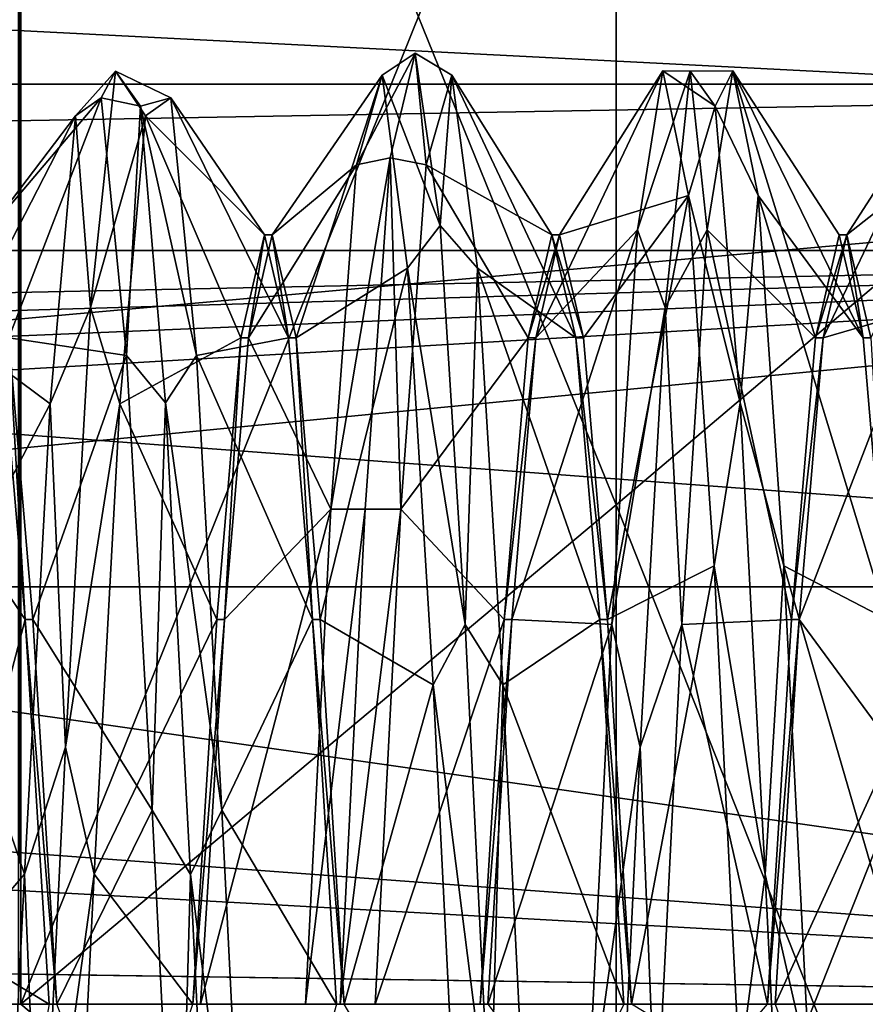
# Model space of a CAD drawing. Header units: millimetres. Extents: x -125 to 171, y -35 to 1363.
# Tile 163 of 256: x 159.21 to 162.88, y 0 to 4.29. Entities that reach past the tile are written whole.
import ezdxf

# ---------------------------------------------------------------- set-up
doc = ezdxf.new("R2010")
doc.units = ezdxf.units.MM
doc.header["$LTSCALE"] = 65.185185
for name, color, linetype in [('1037', 7, 'CONTINUOUS'), ('1038', 7, 'CONTINUOUS'), ('1039', 7, 'CONTINUOUS'), ('1040', 7, 'CONTINUOUS'), ('729', 7, 'CONTINUOUS'), ('730', 7, 'CONTINUOUS'), ('734', 7, 'CONTINUOUS'), ('753', 7, 'CONTINUOUS'), ('754', 7, 'CONTINUOUS'), ('782', 7, 'CONTINUOUS'), ('783', 7, 'CONTINUOUS'), ('784', 7, 'CONTINUOUS'), ('785', 7, 'CONTINUOUS'), ('786', 7, 'CONTINUOUS'), ('787', 7, 'CONTINUOUS'), ('798', 7, 'CONTINUOUS'), ('806', 7, 'CONTINUOUS'), ('893', 7, 'CONTINUOUS'), ('902', 7, 'CONTINUOUS')]:
    doc.layers.add(name, color=color, linetype=linetype)

msp = doc.modelspace()

# ---------------------------------------------------------------- linework, layer by layer
at = {"layer": '1037', "linetype": 'CONTINUOUS'}
for points in [[(159.1583, 2.9012, 1.6749), (159.2292, 1.675, 2.9012), (159.1251, 2.9013, 1.6749), (159.1583, 2.9012, 1.6749)], [(159.1583, 2.9012, 1.6749), (159.2624, 1.6749, 2.9012), (159.2292, 1.675, 2.9012), (159.1583, 2.9012, 1.6749)], [(159.2624, 1.6749, 2.9012), (159.3666, 0, 3.35), (159.2292, 1.675, 2.9012), (159.2624, 1.6749, 2.9012)], [(159.3666, 0, 3.35), (159.3334, 0, 3.35), (159.2292, 1.675, 2.9012), (159.3666, 0, 3.35)]]:
    msp.add_3dface(points, dxfattribs=at)
at = {"layer": '1038', "linetype": 'CONTINUOUS'}
for points in [[(160.2709, 3.35, -0.0001), (160.1667, 2.9012, -1.6749), (160.1999, 2.9013, -1.6749), (160.2709, 3.35, -0.0001)], [(160.2709, 3.35, -0.0001), (160.1999, 2.9013, -1.6749), (160.3041, 3.35, 0), (160.2709, 3.35, -0.0001)], [(160.3751, 2.9013, 1.6748), (160.2709, 3.35, -0.0001), (160.3041, 3.35, 0), (160.3751, 2.9013, 1.6748)], [(160.3751, 2.9013, 1.6748), (160.3041, 3.35, 0), (160.4082, 2.9013, 1.6749), (160.3751, 2.9013, 1.6748)], [(160.1667, 2.9012, -1.6749), (160.0626, 1.6749, -2.9012), (160.0958, 1.675, -2.9012), (160.1667, 2.9012, -1.6749)], [(160.1667, 2.9012, -1.6749), (160.0958, 1.675, -2.9012), (160.1999, 2.9013, -1.6749), (160.1667, 2.9012, -1.6749)], [(160.4792, 1.675, 2.9012), (160.3751, 2.9013, 1.6748), (160.4082, 2.9013, 1.6749), (160.4792, 1.675, 2.9012)], [(160.4792, 1.675, 2.9012), (160.4082, 2.9013, 1.6749), (160.5124, 1.675, 2.9012), (160.4792, 1.675, 2.9012)], [(159.9584, 0, -3.35), (159.9916, 0, -3.35), (160.0958, 1.675, -2.9012), (159.9584, 0, -3.35)], [(160.0626, 1.6749, -2.9012), (159.9584, 0, -3.35), (160.0958, 1.675, -2.9012), (160.0626, 1.6749, -2.9012)], [(160.5834, 0, 3.35), (160.4792, 1.675, 2.9012), (160.6166, 0, 3.35), (160.5834, 0, 3.35)], [(160.4792, 1.675, 2.9012), (160.5124, 1.675, 2.9012), (160.6166, 0, 3.35), (160.4792, 1.675, 2.9012)]]:
    msp.add_3dface(points, dxfattribs=at)
at = {"layer": '1039', "linetype": 'CONTINUOUS'}
for points in [[(161.4499, 2.9012, -1.675), (161.5541, 3.35, -0.0002), (161.4168, 2.9013, -1.6749), (161.4499, 2.9012, -1.675)], [(161.5541, 3.35, -0.0002), (161.5209, 3.35, 0), (161.4168, 2.9013, -1.6749), (161.5541, 3.35, -0.0002)], [(161.5541, 3.35, -0.0002), (161.6582, 2.9013, 1.6748), (161.5209, 3.35, 0), (161.5541, 3.35, -0.0002)], [(161.6582, 2.9013, 1.6748), (161.6251, 2.9012, 1.6749), (161.5209, 3.35, 0), (161.6582, 2.9013, 1.6748)], [(161.4499, 2.9012, -1.675), (161.4168, 2.9013, -1.6749), (161.3126, 1.675, -2.9012), (161.4499, 2.9012, -1.675)], [(161.3457, 1.6749, -2.9013), (161.4499, 2.9012, -1.675), (161.3126, 1.675, -2.9012), (161.3457, 1.6749, -2.9013)], [(161.6582, 2.9013, 1.6748), (161.7624, 1.6749, 2.9012), (161.6251, 2.9012, 1.6749), (161.6582, 2.9013, 1.6748)], [(161.7624, 1.6749, 2.9012), (161.7292, 1.6749, 2.9012), (161.6251, 2.9012, 1.6749), (161.7624, 1.6749, 2.9012)], [(161.2084, 0, -3.35), (161.3457, 1.6749, -2.9013), (161.3126, 1.675, -2.9012), (161.2084, 0, -3.35)], [(161.2084, 0, -3.35), (161.2416, 0, -3.35), (161.3457, 1.6749, -2.9013), (161.2084, 0, -3.35)], [(161.7624, 1.6749, 2.9012), (161.8666, 0, 3.35), (161.7292, 1.6749, 2.9012), (161.7624, 1.6749, 2.9012)], [(161.8666, 0, 3.35), (161.8334, 0, 3.35), (161.7292, 1.6749, 2.9012), (161.8666, 0, 3.35)]]:
    msp.add_3dface(points, dxfattribs=at)
at = {"layer": '1040', "linetype": 'CONTINUOUS'}
for points in [[(162.6999, 2.9012, -1.6749), (162.8041, 3.35, 0.0001), (162.6667, 2.9013, -1.6749), (162.6999, 2.9012, -1.6749)], [(162.8041, 3.35, 0.0001), (162.7709, 3.35, 0), (162.6667, 2.9013, -1.6749), (162.8041, 3.35, 0.0001)], [(162.8041, 3.35, 0.0001), (162.8751, 2.9013, 1.6749), (162.7709, 3.35, 0), (162.8041, 3.35, 0.0001)], [(162.8041, 3.35, 0.0001), (162.9083, 2.9012, 1.675), (162.8751, 2.9013, 1.6749), (162.8041, 3.35, 0.0001)], [(162.6999, 2.9012, -1.6749), (162.6667, 2.9013, -1.6749), (162.5626, 1.675, -2.9012), (162.6999, 2.9012, -1.6749)], [(162.5958, 1.6749, -2.9012), (162.6999, 2.9012, -1.6749), (162.5626, 1.675, -2.9012), (162.5958, 1.6749, -2.9012)], [(162.9083, 2.9012, 1.675), (162.9792, 1.675, 2.9012), (162.8751, 2.9013, 1.6749), (162.9083, 2.9012, 1.675)], [(162.5958, 1.6749, -2.9012), (162.5626, 1.675, -2.9012), (162.4584, 0, -3.35), (162.5958, 1.6749, -2.9012)], [(162.4916, 0, -3.35), (162.5958, 1.6749, -2.9012), (162.4584, 0, -3.35), (162.4916, 0, -3.35)]]:
    msp.add_3dface(points, dxfattribs=at)
at = {"layer": '729', "linetype": 'CONTINUOUS'}
for points in [[(168.1, 6.9259, 19.0288), (168.1, 0, 20.25), (119.6, 6.9259, 19.0288), (168.1, 6.9259, 19.0288)], [(119.6, 6.9259, 19.0288), (168.1, 0, 20.25), (132.1, 2.671, 20.0731), (119.6, 6.9259, 19.0288)], [(132.1, 2.671, 20.0731), (168.1, 0, 20.25), (133.5094, 1.9229, 20.1585), (132.1, 2.671, 20.0731)], [(133.5094, 1.9229, 20.1585), (168.1, 0, 20.25), (134.2558, 0.5, 20.2438), (133.5094, 1.9229, 20.1585)], [(134.2558, 0.5, 20.2438), (168.1, 0, 20.25), (134.1515, 0.5, 20.2438), (134.2558, 0.5, 20.2438)], [(134.1515, 0.5, 20.2438), (168.1, 0, 20.25), (134.2, 0, 20.25), (134.1515, 0.5, 20.2438)]]:
    msp.add_3dface(points, dxfattribs=at)
at = {"layer": '730', "linetype": 'CONTINUOUS'}
for points in [[(168.1, 3.2821, 9.7103), (127.6, 3.2821, 9.7103), (131.6, 2.5323, 9.9323), (168.1, 3.2821, 9.7103)], [(132.9029, 2.25, 10), (168.1, 3.2821, 9.7103), (131.6, 2.5323, 9.9323), (132.9029, 2.25, 10)], [(133.444, 1.8329, 10.0848), (168.1, 3.2821, 9.7103), (132.9029, 2.25, 10), (133.444, 1.8329, 10.0848)], [(133.8577, 1.2895, 10.1686), (168.1, 3.2821, 9.7103), (133.444, 1.8329, 10.0848), (133.8577, 1.2895, 10.1686)], [(134.2, 0, 10.25), (168.1, 3.2821, 9.7103), (133.8577, 1.2895, 10.1686), (134.2, 0, 10.25)], [(168.1, 0, 10.25), (168.1, 3.2821, 9.7103), (134.2, 0, 10.25), (168.1, 0, 10.25)]]:
    msp.add_3dface(points, dxfattribs=at)
at = {"layer": '734', "linetype": 'CONTINUOUS'}
for points in [[(168.1, 10.8232, -17.115), (125.6246, 5.9594, -19.3532), (168.1, 3.7835, -19.8934), (168.1, 10.8232, -17.115)], [(125.6246, 5.9594, -19.3532), (126.0427, 0, -20.25), (168.1, 3.7835, -19.8934), (125.6246, 5.9594, -19.3532)], [(168.1, 3.7835, -19.8934), (126.0427, 0, -20.25), (168.1, -3.7835, -19.8934), (168.1, 3.7835, -19.8934)], [(126.0427, 0, -20.25), (125.6246, -5.9594, -19.3532), (168.1, -3.7835, -19.8934), (126.0427, 0, -20.25)]]:
    msp.add_3dface(points, dxfattribs=at)
at = {"layer": '753', "linetype": 'CONTINUOUS'}
for points in [[(124.1, 1.8174, -8.0473), (124.1, 5.0999, -6.4849), (168.1, 1.8175, -8.0473), (124.1, 1.8174, -8.0473)], [(124.1, 5.0999, -6.4849), (168.1, 5.0998, -6.4849), (168.1, 1.8175, -8.0473), (124.1, 5.0999, -6.4849)], [(124.1, 1.8174, -8.0473), (168.1, 1.8175, -8.0473), (168.1, -1.8175, -8.0473), (124.1, 1.8174, -8.0473)], [(124.1, -1.8174, -8.0473), (124.1, 1.8174, -8.0473), (168.1, -1.8175, -8.0473), (124.1, -1.8174, -8.0473)]]:
    msp.add_3dface(points, dxfattribs=at)
at = {"layer": '754', "linetype": 'CONTINUOUS'}
for points in [[(168.1, 4.0058, 7.8442), (168.1, 5.303, 6.3199), (127.6, 4.0058, 7.8442), (168.1, 4.0058, 7.8442)], [(168.1, 5.303, 6.3199), (127.6, 5.303, 6.3199), (127.6, 4.0058, 7.8442), (168.1, 5.303, 6.3199)], [(127.6, 3.2821, 9.7103), (168.1, 3.2821, 9.7103), (168.1, 4.0058, 7.8442), (127.6, 3.2821, 9.7103)], [(127.6, 3.2821, 9.7103), (168.1, 4.0058, 7.8442), (127.6, 4.0058, 7.8442), (127.6, 3.2821, 9.7103)]]:
    msp.add_3dface(points, dxfattribs=at)
at = {"layer": '782', "linetype": 'CONTINUOUS'}
for points in [[(159.513, 3.033, -2.8326), (159.6217, 4.0632, -0.8443), (159.4482, 3.8677, -1.2567), (159.513, 3.033, -2.8326)], [(159.4482, 3.8677, -1.2567), (159.6217, 4.0632, -0.8443), (159.5593, 3.9459, 0.9838), (159.4482, 3.8677, -1.2567)], [(159.6217, 4.0632, -0.8443), (159.513, 3.033, -2.8326), (159.7518, 3.8677, -1.2567), (159.6217, 4.0632, -0.8443)], [(159.6217, 4.0632, -0.8443), (159.7304, 3.9104, 1.3898), (159.5593, 3.9459, 0.9838), (159.6217, 4.0632, -0.8443)], [(159.7304, 3.9104, 1.3898), (159.6217, 4.0632, -0.8443), (159.8629, 3.9459, 0.9838), (159.7304, 3.9104, 1.3898)], [(159.8629, 3.9459, 0.9838), (159.6217, 4.0632, -0.8443), (159.7518, 3.8677, -1.2567), (159.8629, 3.9459, 0.9838)], [(159.5593, 3.9459, 0.9838), (159.7304, 3.9104, 1.3898), (159.6704, 2.825, 2.9253), (159.5593, 3.9459, 0.9838)], [(159.974, 2.825, 2.9253), (159.7304, 3.9104, 1.3898), (159.8629, 3.9459, 0.9838), (159.974, 2.825, 2.9253)], [(159.7304, 3.9104, 1.3898), (159.8391, 2.619, 3.2192), (159.6704, 2.825, 2.9253), (159.7304, 3.9104, 1.3898)], [(159.8391, 2.619, 3.2192), (159.7304, 3.9104, 1.3898), (159.974, 2.825, 2.9253), (159.8391, 2.619, 3.2192)], [(159.3371, 2.614, -3.1153), (159.513, 3.033, -2.8326), (159.4482, 3.8677, -1.2567), (159.3371, 2.614, -3.1153)], [(159.7518, 3.8677, -1.2567), (159.513, 3.033, -2.8326), (159.6407, 2.614, -3.1153), (159.7518, 3.8677, -1.2567)], [(159.4043, 1.1197, -3.9961), (159.513, 3.033, -2.8326), (159.3371, 2.614, -3.1153), (159.4043, 1.1197, -3.9961)], [(159.513, 3.033, -2.8326), (159.4043, 1.1197, -3.9961), (159.6407, 2.614, -3.1153), (159.513, 3.033, -2.8326)], [(159.6704, 2.825, 2.9253), (159.8391, 2.619, 3.2192), (159.7815, 0.8455, 3.9778), (159.6704, 2.825, 2.9253)], [(160.0851, 0.8455, 3.9778), (159.8391, 2.619, 3.2192), (159.974, 2.825, 2.9253), (160.0851, 0.8455, 3.9778)], [(159.8391, 2.619, 3.2192), (159.9478, 0.5651, 4.1113), (159.7815, 0.8455, 3.9778), (159.8391, 2.619, 3.2192)], [(159.9478, 0.5651, 4.1113), (159.8391, 2.619, 3.2192), (160.0851, 0.8455, 3.9778), (159.9478, 0.5651, 4.1113)], [(159.226, 0.566, -4.0271), (159.4043, 1.1197, -3.9961), (159.3371, 2.614, -3.1153), (159.226, 0.566, -4.0271)], [(159.6407, 2.614, -3.1153), (159.4043, 1.1197, -3.9961), (159.5296, 0.566, -4.0271), (159.6407, 2.614, -3.1153)], [(159.2957, -1.1197, -3.9961), (159.4043, 1.1197, -3.9961), (159.226, 0.566, -4.0271), (159.2957, -1.1197, -3.9961)], [(159.4043, 1.1197, -3.9961), (159.2957, -1.1197, -3.9961), (159.5296, 0.566, -4.0271), (159.4043, 1.1197, -3.9961)], [(159.7815, 0.8455, 3.9778), (159.9478, 0.5651, 4.1113), (159.8926, -1.3909, 3.8215), (159.7815, 0.8455, 3.9778)], [(160.1963, -1.3909, 3.8215), (159.9478, 0.5651, 4.1113), (160.0851, 0.8455, 3.9778), (160.1963, -1.3909, 3.8215)], [(159.1149, -1.6541, -3.7151), (159.2957, -1.1197, -3.9961), (159.226, 0.566, -4.0271), (159.1149, -1.6541, -3.7151)], [(159.5296, 0.566, -4.0271), (159.2957, -1.1197, -3.9961), (159.4185, -1.6541, -3.7151), (159.5296, 0.566, -4.0271)], [(159.9478, 0.5651, 4.1113), (160.0565, -1.6534, 3.8064), (159.8926, -1.3909, 3.8215), (159.9478, 0.5651, 4.1113)], [(160.0565, -1.6534, 3.8064), (159.9478, 0.5651, 4.1113), (160.1963, -1.3909, 3.8215), (160.0565, -1.6534, 3.8064)]]:
    msp.add_3dface(points, dxfattribs=at)
at = {"layer": '783', "linetype": 'CONTINUOUS'}
for points in [[(159.4482, 3.8677, -1.2567), (159.5593, 3.9459, 0.9838), (159.0541, 3.35, 0.0002), (159.4482, 3.8677, -1.2567)], [(159.0541, 3.35, 0.0002), (159.5593, 3.9459, 0.9838), (159.1583, 2.9012, 1.6749), (159.0541, 3.35, 0.0002)], [(159.5593, 3.9459, 0.9838), (159.6704, 2.825, 2.9253), (159.1583, 2.9012, 1.6749), (159.5593, 3.9459, 0.9838)], [(159.3371, 2.614, -3.1153), (159.4482, 3.8677, -1.2567), (158.9499, 2.9013, -1.6748), (159.3371, 2.614, -3.1153)], [(158.9499, 2.9013, -1.6748), (159.4482, 3.8677, -1.2567), (159.0541, 3.35, 0.0002), (158.9499, 2.9013, -1.6748)], [(158.8458, 1.675, -2.9012), (159.3371, 2.614, -3.1153), (158.9499, 2.9013, -1.6748), (158.8458, 1.675, -2.9012)], [(159.1583, 2.9012, 1.6749), (159.6704, 2.825, 2.9253), (159.2624, 1.6749, 2.9012), (159.1583, 2.9012, 1.6749)], [(159.6704, 2.825, 2.9253), (159.7815, 0.8455, 3.9778), (159.2624, 1.6749, 2.9012), (159.6704, 2.825, 2.9253)], [(159.226, 0.566, -4.0271), (159.3371, 2.614, -3.1153), (158.8458, 1.675, -2.9012), (159.226, 0.566, -4.0271)], [(158.7416, 0, -3.35), (159.226, 0.566, -4.0271), (158.8458, 1.675, -2.9012), (158.7416, 0, -3.35)], [(159.2624, 1.6749, 2.9012), (159.7815, 0.8455, 3.9778), (159.3666, 0, 3.35), (159.2624, 1.6749, 2.9012)], [(159.7815, 0.8455, 3.9778), (159.8926, -1.3909, 3.8215), (159.3666, 0, 3.35), (159.7815, 0.8455, 3.9778)], [(159.1149, -1.6541, -3.7151), (159.226, 0.566, -4.0271), (158.7416, 0, -3.35), (159.1149, -1.6541, -3.7151)]]:
    msp.add_3dface(points, dxfattribs=at)
at = {"layer": '784', "linetype": 'CONTINUOUS'}
for points in [[(159.8629, 3.9459, 0.9838), (159.7518, 3.8677, -1.2567), (160.2709, 3.35, -0.0001), (159.8629, 3.9459, 0.9838)], [(159.974, 2.825, 2.9253), (159.8629, 3.9459, 0.9838), (160.3751, 2.9013, 1.6748), (159.974, 2.825, 2.9253)], [(160.3751, 2.9013, 1.6748), (159.8629, 3.9459, 0.9838), (160.2709, 3.35, -0.0001), (160.3751, 2.9013, 1.6748)], [(159.7518, 3.8677, -1.2567), (159.6407, 2.614, -3.1153), (160.1667, 2.9012, -1.6749), (159.7518, 3.8677, -1.2567)], [(160.2709, 3.35, -0.0001), (159.7518, 3.8677, -1.2567), (160.1667, 2.9012, -1.6749), (160.2709, 3.35, -0.0001)], [(159.2292, 1.675, 2.9012), (158.7518, 2.3904, 3.29), (159.1251, 2.9013, 1.6749), (159.2292, 1.675, 2.9012)], [(160.1667, 2.9012, -1.6749), (159.6407, 2.614, -3.1153), (160.0626, 1.6749, -2.9012), (160.1667, 2.9012, -1.6749)], [(160.4792, 1.675, 2.9012), (159.974, 2.825, 2.9253), (160.3751, 2.9013, 1.6748), (160.4792, 1.675, 2.9012)], [(160.0851, 0.8455, 3.9778), (159.974, 2.825, 2.9253), (160.4792, 1.675, 2.9012), (160.0851, 0.8455, 3.9778)], [(159.6407, 2.614, -3.1153), (159.5296, 0.566, -4.0271), (160.0626, 1.6749, -2.9012), (159.6407, 2.614, -3.1153)], [(158.8629, 0.2837, 4.0568), (158.7518, 2.3904, 3.29), (159.2292, 1.675, 2.9012), (158.8629, 0.2837, 4.0568)], [(159.3334, 0, 3.35), (158.8629, 0.2837, 4.0568), (159.2292, 1.675, 2.9012), (159.3334, 0, 3.35)], [(160.0626, 1.6749, -2.9012), (159.5296, 0.566, -4.0271), (159.9584, 0, -3.35), (160.0626, 1.6749, -2.9012)], [(160.5834, 0, 3.35), (160.0851, 0.8455, 3.9778), (160.4792, 1.675, 2.9012), (160.5834, 0, 3.35)], [(160.1963, -1.3909, 3.8215), (160.0851, 0.8455, 3.9778), (160.5834, 0, 3.35), (160.1963, -1.3909, 3.8215)], [(159.5296, 0.566, -4.0271), (159.4185, -1.6541, -3.7151), (159.9584, 0, -3.35), (159.5296, 0.566, -4.0271)], [(158.974, -1.9092, 3.5907), (158.8629, 0.2837, 4.0568), (159.3334, 0, 3.35), (158.974, -1.9092, 3.5907)]]:
    msp.add_3dface(points, dxfattribs=at)
at = {"layer": '785', "linetype": 'CONTINUOUS'}
for points in [[(160.8174, 3.6847, -1.9093), (160.9261, 4.1403, 0.2832), (160.6704, 3.6551, -1.7827), (160.8174, 3.6847, -1.9093)], [(160.6704, 3.6551, -1.7827), (160.9261, 4.1403, 0.2832), (160.7815, 4.0444, 0.4251), (160.6704, 3.6551, -1.7827)], [(160.9261, 4.1403, 0.2832), (161.0348, 3.3904, 2.3932), (160.7815, 4.0444, 0.4251), (160.9261, 4.1403, 0.2832)], [(160.9261, 4.1403, 0.2832), (160.8174, 3.6847, -1.9093), (160.974, 3.6551, -1.7827), (160.9261, 4.1403, 0.2832)], [(161.0348, 3.3904, 2.3932), (160.9261, 4.1403, 0.2832), (161.0851, 4.0444, 0.4251), (161.0348, 3.3904, 2.3932)], [(161.0851, 4.0444, 0.4251), (160.9261, 4.1403, 0.2832), (160.974, 3.6551, -1.7827), (161.0851, 4.0444, 0.4251)], [(160.7815, 4.0444, 0.4251), (161.0348, 3.3904, 2.3932), (160.8926, 3.2046, 2.5037), (160.7815, 4.0444, 0.4251)], [(161.1963, 3.2046, 2.5037), (161.0348, 3.3904, 2.3932), (161.0851, 4.0444, 0.4251), (161.1963, 3.2046, 2.5037)], [(161.8926, 3.3715, -2.2741), (162.1217, 4.0632, -0.8443), (162.0037, 4.0642, -0.1419), (161.8926, 3.3715, -2.2741)], [(162.013, 3.033, -2.8326), (162.1217, 4.0632, -0.8443), (161.8926, 3.3715, -2.2741), (162.013, 3.033, -2.8326)], [(162.1217, 4.0632, -0.8443), (162.2304, 3.9104, 1.3898), (162.0037, 4.0642, -0.1419), (162.1217, 4.0632, -0.8443)], [(162.0037, 4.0642, -0.1419), (162.2304, 3.9104, 1.3898), (162.1149, 3.5219, 2.0334), (162.0037, 4.0642, -0.1419)], [(162.1217, 4.0632, -0.8443), (162.013, 3.033, -2.8326), (162.1963, 3.3715, -2.2741), (162.1217, 4.0632, -0.8443)], [(162.2304, 3.9104, 1.3898), (162.1217, 4.0632, -0.8443), (162.3074, 4.0642, -0.1419), (162.2304, 3.9104, 1.3898)], [(162.3074, 4.0642, -0.1419), (162.1217, 4.0632, -0.8443), (162.1963, 3.3715, -2.2741), (162.3074, 4.0642, -0.1419)], [(162.4185, 3.5219, 2.0334), (162.2304, 3.9104, 1.3898), (162.3074, 4.0642, -0.1419), (162.4185, 3.5219, 2.0334)], [(162.2304, 3.9104, 1.3898), (162.3391, 2.619, 3.2192), (162.1149, 3.5219, 2.0334), (162.2304, 3.9104, 1.3898)], [(162.3391, 2.619, 3.2192), (162.2304, 3.9104, 1.3898), (162.4185, 3.5219, 2.0334), (162.3391, 2.619, 3.2192)], [(160.7087, 2.1563, -3.5458), (160.8174, 3.6847, -1.9093), (160.5593, 2.155, -3.4488), (160.7087, 2.1563, -3.5458)], [(160.5593, 2.155, -3.4488), (160.8174, 3.6847, -1.9093), (160.6704, 3.6551, -1.7827), (160.5593, 2.155, -3.4488)], [(160.8174, 3.6847, -1.9093), (160.7087, 2.1563, -3.5458), (160.8629, 2.155, -3.4488), (160.8174, 3.6847, -1.9093)], [(160.974, 3.6551, -1.7827), (160.8174, 3.6847, -1.9093), (160.8629, 2.155, -3.4488), (160.974, 3.6551, -1.7827)], [(162.1149, 3.5219, 2.0334), (162.3391, 2.619, 3.2192), (162.226, 1.9092, 3.5907), (162.1149, 3.5219, 2.0334)], [(162.5296, 1.9092, 3.5907), (162.3391, 2.619, 3.2192), (162.4185, 3.5219, 2.0334), (162.5296, 1.9092, 3.5907)], [(161.0348, 3.3904, 2.3932), (161.1435, 1.6534, 3.8064), (160.8926, 3.2046, 2.5037), (161.0348, 3.3904, 2.3932)], [(161.1435, 1.6534, 3.8064), (161.0348, 3.3904, 2.3932), (161.1963, 3.2046, 2.5037), (161.1435, 1.6534, 3.8064)], [(161.7815, 1.6541, -3.7151), (162.013, 3.033, -2.8326), (161.8926, 3.3715, -2.2741), (161.7815, 1.6541, -3.7151)], [(162.1963, 3.3715, -2.2741), (162.013, 3.033, -2.8326), (162.0851, 1.6541, -3.7151), (162.1963, 3.3715, -2.2741)], [(160.8926, 3.2046, 2.5037), (161.1435, 1.6534, 3.8064), (161.0037, 1.3909, 3.8215), (160.8926, 3.2046, 2.5037)], [(161.3074, 1.3909, 3.8215), (161.1435, 1.6534, 3.8064), (161.1963, 3.2046, 2.5037), (161.3074, 1.3909, 3.8215)], [(161.9043, 1.1197, -3.9961), (162.013, 3.033, -2.8326), (161.7815, 1.6541, -3.7151), (161.9043, 1.1197, -3.9961)], [(162.013, 3.033, -2.8326), (161.9043, 1.1197, -3.9961), (162.0851, 1.6541, -3.7151), (162.013, 3.033, -2.8326)], [(162.3391, 2.619, 3.2192), (162.4478, 0.5651, 4.1113), (162.226, 1.9092, 3.5907), (162.3391, 2.619, 3.2192)], [(162.4478, 0.5651, 4.1113), (162.3391, 2.619, 3.2192), (162.5296, 1.9092, 3.5907), (162.4478, 0.5651, 4.1113)], [(160.4482, 0, -4.0667), (160.6, 0, -4.15), (160.7087, 2.1563, -3.5458), (160.4482, 0, -4.0667)], [(160.4482, 0, -4.0667), (160.7087, 2.1563, -3.5458), (160.5593, 2.155, -3.4488), (160.4482, 0, -4.0667)], [(160.7087, 2.1563, -3.5458), (160.6, 0, -4.15), (160.8629, 2.155, -3.4488), (160.7087, 2.1563, -3.5458)], [(160.6, 0, -4.15), (160.7518, 0, -4.0667), (160.8629, 2.155, -3.4488), (160.6, 0, -4.15)], [(162.226, 1.9092, 3.5907), (162.4478, 0.5651, 4.1113), (162.3371, -0.2837, 4.0568), (162.226, 1.9092, 3.5907)], [(162.6407, -0.2837, 4.0568), (162.4478, 0.5651, 4.1113), (162.5296, 1.9092, 3.5907), (162.6407, -0.2837, 4.0568)], [(161.1435, 1.6534, 3.8064), (161.2522, -0.5651, 4.1113), (161.0037, 1.3909, 3.8215), (161.1435, 1.6534, 3.8064)], [(161.2522, -0.5651, 4.1113), (161.1435, 1.6534, 3.8064), (161.3074, 1.3909, 3.8215), (161.2522, -0.5651, 4.1113)], [(161.6704, -0.566, -4.0271), (161.9043, 1.1197, -3.9961), (161.7815, 1.6541, -3.7151), (161.6704, -0.566, -4.0271)], [(162.0851, 1.6541, -3.7151), (161.9043, 1.1197, -3.9961), (161.974, -0.566, -4.0271), (162.0851, 1.6541, -3.7151)], [(161.0037, 1.3909, 3.8215), (161.2522, -0.5651, 4.1113), (161.1149, -0.8455, 3.9778), (161.0037, 1.3909, 3.8215)], [(161.4185, -0.8455, 3.9778), (161.2522, -0.5651, 4.1113), (161.3074, 1.3909, 3.8215), (161.4185, -0.8455, 3.9778)], [(161.7957, -1.1197, -3.9961), (161.9043, 1.1197, -3.9961), (161.6704, -0.566, -4.0271), (161.7957, -1.1197, -3.9961)], [(161.9043, 1.1197, -3.9961), (161.7957, -1.1197, -3.9961), (161.974, -0.566, -4.0271), (161.9043, 1.1197, -3.9961)], [(162.4478, 0.5651, 4.1113), (162.5565, -1.6534, 3.8064), (162.3371, -0.2837, 4.0568), (162.4478, 0.5651, 4.1113)], [(162.5565, -1.6534, 3.8064), (162.4478, 0.5651, 4.1113), (162.6407, -0.2837, 4.0568), (162.5565, -1.6534, 3.8064)]]:
    msp.add_3dface(points, dxfattribs=at)
at = {"layer": '786', "linetype": 'CONTINUOUS'}
for points in [[(160.6704, 3.6551, -1.7827), (160.7815, 4.0444, 0.4251), (160.3041, 3.35, 0), (160.6704, 3.6551, -1.7827)], [(160.3041, 3.35, 0), (160.7815, 4.0444, 0.4251), (160.4082, 2.9013, 1.6749), (160.3041, 3.35, 0)], [(160.7815, 4.0444, 0.4251), (160.8926, 3.2046, 2.5037), (160.4082, 2.9013, 1.6749), (160.7815, 4.0444, 0.4251)], [(161.8926, 3.3715, -2.2741), (162.0037, 4.0642, -0.1419), (161.4499, 2.9012, -1.675), (161.8926, 3.3715, -2.2741)], [(161.4499, 2.9012, -1.675), (162.0037, 4.0642, -0.1419), (161.5541, 3.35, -0.0002), (161.4499, 2.9012, -1.675)], [(162.0037, 4.0642, -0.1419), (162.1149, 3.5219, 2.0334), (161.5541, 3.35, -0.0002), (162.0037, 4.0642, -0.1419)], [(163.1149, 3.0222, -2.7212), (163.226, 4.0049, -0.7062), (162.6999, 2.9012, -1.6749), (163.1149, 3.0222, -2.7212)], [(162.6999, 2.9012, -1.6749), (163.226, 4.0049, -0.7062), (162.8041, 3.35, 0.0001), (162.6999, 2.9012, -1.6749)], [(163.226, 4.0049, -0.7062), (163.3371, 3.7706, 1.5234), (162.8041, 3.35, 0.0001), (163.226, 4.0049, -0.7062)], [(162.8041, 3.35, 0.0001), (163.3371, 3.7706, 1.5234), (162.9083, 2.9012, 1.675), (162.8041, 3.35, 0.0001)], [(160.5593, 2.155, -3.4488), (160.6704, 3.6551, -1.7827), (160.1999, 2.9013, -1.6749), (160.5593, 2.155, -3.4488)], [(160.1999, 2.9013, -1.6749), (160.6704, 3.6551, -1.7827), (160.3041, 3.35, 0), (160.1999, 2.9013, -1.6749)], [(161.5541, 3.35, -0.0002), (162.1149, 3.5219, 2.0334), (161.6582, 2.9013, 1.6748), (161.5541, 3.35, -0.0002)], [(161.6582, 2.9013, 1.6748), (162.1149, 3.5219, 2.0334), (161.7624, 1.6749, 2.9012), (161.6582, 2.9013, 1.6748)], [(162.1149, 3.5219, 2.0334), (162.226, 1.9092, 3.5907), (161.7624, 1.6749, 2.9012), (162.1149, 3.5219, 2.0334)], [(161.7815, 1.6541, -3.7151), (161.8926, 3.3715, -2.2741), (161.3457, 1.6749, -2.9013), (161.7815, 1.6541, -3.7151)], [(161.3457, 1.6749, -2.9013), (161.8926, 3.3715, -2.2741), (161.4499, 2.9012, -1.675), (161.3457, 1.6749, -2.9013)], [(160.4082, 2.9013, 1.6749), (160.8926, 3.2046, 2.5037), (160.5124, 1.675, 2.9012), (160.4082, 2.9013, 1.6749)], [(160.8926, 3.2046, 2.5037), (161.0037, 1.3909, 3.8215), (160.5124, 1.675, 2.9012), (160.8926, 3.2046, 2.5037)], [(163.0037, 1.1209, -3.9092), (163.1149, 3.0222, -2.7212), (162.5958, 1.6749, -2.9012), (163.0037, 1.1209, -3.9092)], [(162.5958, 1.6749, -2.9012), (163.1149, 3.0222, -2.7212), (162.6999, 2.9012, -1.6749), (162.5958, 1.6749, -2.9012)], [(160.0958, 1.675, -2.9012), (160.5593, 2.155, -3.4488), (160.1999, 2.9013, -1.6749), (160.0958, 1.675, -2.9012)], [(159.9916, 0, -3.35), (160.4482, 0, -4.0667), (160.5593, 2.155, -3.4488), (159.9916, 0, -3.35)], [(159.9916, 0, -3.35), (160.5593, 2.155, -3.4488), (160.0958, 1.675, -2.9012), (159.9916, 0, -3.35)], [(161.7624, 1.6749, 2.9012), (162.226, 1.9092, 3.5907), (161.8666, 0, 3.35), (161.7624, 1.6749, 2.9012)], [(162.226, 1.9092, 3.5907), (162.3371, -0.2837, 4.0568), (161.8666, 0, 3.35), (162.226, 1.9092, 3.5907)], [(160.5124, 1.675, 2.9012), (161.0037, 1.3909, 3.8215), (160.6166, 0, 3.35), (160.5124, 1.675, 2.9012)], [(161.2416, 0, -3.35), (161.7815, 1.6541, -3.7151), (161.3457, 1.6749, -2.9013), (161.2416, 0, -3.35)], [(162.4916, 0, -3.35), (163.0037, 1.1209, -3.9092), (162.5958, 1.6749, -2.9012), (162.4916, 0, -3.35)], [(161.6704, -0.566, -4.0271), (161.7815, 1.6541, -3.7151), (161.2416, 0, -3.35), (161.6704, -0.566, -4.0271)], [(161.0037, 1.3909, 3.8215), (161.1149, -0.8455, 3.9778), (160.6166, 0, 3.35), (161.0037, 1.3909, 3.8215)], [(162.8926, -1.1209, -3.9092), (163.0037, 1.1209, -3.9092), (162.4916, 0, -3.35), (162.8926, -1.1209, -3.9092)]]:
    msp.add_3dface(points, dxfattribs=at)
at = {"layer": '787', "linetype": 'CONTINUOUS'}
for points in [[(161.0851, 4.0444, 0.4251), (160.974, 3.6551, -1.7827), (161.5209, 3.35, 0), (161.0851, 4.0444, 0.4251)], [(161.1963, 3.2046, 2.5037), (161.0851, 4.0444, 0.4251), (161.6251, 2.9012, 1.6749), (161.1963, 3.2046, 2.5037)], [(161.6251, 2.9012, 1.6749), (161.0851, 4.0444, 0.4251), (161.5209, 3.35, 0), (161.6251, 2.9012, 1.6749)], [(162.3074, 4.0642, -0.1419), (162.1963, 3.3715, -2.2741), (162.6667, 2.9013, -1.6749), (162.3074, 4.0642, -0.1419)], [(162.4185, 3.5219, 2.0334), (162.3074, 4.0642, -0.1419), (162.8751, 2.9013, 1.6749), (162.4185, 3.5219, 2.0334)], [(162.8751, 2.9013, 1.6749), (162.3074, 4.0642, -0.1419), (162.7709, 3.35, 0), (162.8751, 2.9013, 1.6749)], [(162.7709, 3.35, 0), (162.3074, 4.0642, -0.1419), (162.6667, 2.9013, -1.6749), (162.7709, 3.35, 0)], [(160.974, 3.6551, -1.7827), (160.8629, 2.155, -3.4488), (161.4168, 2.9013, -1.6749), (160.974, 3.6551, -1.7827)], [(161.5209, 3.35, 0), (160.974, 3.6551, -1.7827), (161.4168, 2.9013, -1.6749), (161.5209, 3.35, 0)], [(162.5296, 1.9092, 3.5907), (162.4185, 3.5219, 2.0334), (162.9792, 1.675, 2.9012), (162.5296, 1.9092, 3.5907)], [(162.9792, 1.675, 2.9012), (162.4185, 3.5219, 2.0334), (162.8751, 2.9013, 1.6749), (162.9792, 1.675, 2.9012)], [(162.1963, 3.3715, -2.2741), (162.0851, 1.6541, -3.7151), (162.5626, 1.675, -2.9012), (162.1963, 3.3715, -2.2741)], [(162.6667, 2.9013, -1.6749), (162.1963, 3.3715, -2.2741), (162.5626, 1.675, -2.9012), (162.6667, 2.9013, -1.6749)], [(161.3074, 1.3909, 3.8215), (161.1963, 3.2046, 2.5037), (161.7292, 1.6749, 2.9012), (161.3074, 1.3909, 3.8215)], [(161.7292, 1.6749, 2.9012), (161.1963, 3.2046, 2.5037), (161.6251, 2.9012, 1.6749), (161.7292, 1.6749, 2.9012)], [(161.4168, 2.9013, -1.6749), (160.8629, 2.155, -3.4488), (161.3126, 1.675, -2.9012), (161.4168, 2.9013, -1.6749)], [(160.8629, 2.155, -3.4488), (160.7518, 0, -4.0667), (161.3126, 1.675, -2.9012), (160.8629, 2.155, -3.4488)], [(162.6407, -0.2837, 4.0568), (162.5296, 1.9092, 3.5907), (163.0834, 0, 3.35), (162.6407, -0.2837, 4.0568)], [(163.0834, 0, 3.35), (162.5296, 1.9092, 3.5907), (162.9792, 1.675, 2.9012), (163.0834, 0, 3.35)], [(160.7518, 0, -4.0667), (161.2084, 0, -3.35), (161.3126, 1.675, -2.9012), (160.7518, 0, -4.0667)], [(161.8334, 0, 3.35), (161.3074, 1.3909, 3.8215), (161.7292, 1.6749, 2.9012), (161.8334, 0, 3.35)], [(162.5626, 1.675, -2.9012), (162.0851, 1.6541, -3.7151), (162.4584, 0, -3.35), (162.5626, 1.675, -2.9012)], [(162.0851, 1.6541, -3.7151), (161.974, -0.566, -4.0271), (162.4584, 0, -3.35), (162.0851, 1.6541, -3.7151)], [(161.4185, -0.8455, 3.9778), (161.3074, 1.3909, 3.8215), (161.8334, 0, 3.35), (161.4185, -0.8455, 3.9778)]]:
    msp.add_3dface(points, dxfattribs=at)
at = {"layer": '798', "linetype": 'CONTINUOUS'}
for points in [[(164.3895, 4.3701, 21.97), (161.8, 2.1744, 22.0775), (164.3895, -4.3701, 21.97), (164.3895, 4.3701, 21.97)], [(161.8, 2.1744, 22.0775), (159.2105, 0, 22.4004), (161.8, -2.1744, 22.0775), (161.8, 2.1744, 22.0775)], [(164.3895, -4.3701, 21.97), (161.8, 2.1744, 22.0775), (161.8, -2.1744, 22.0775), (164.3895, -4.3701, 21.97)]]:
    msp.add_3dface(points, dxfattribs=at)
at = {"layer": '806', "linetype": 'CONTINUOUS'}
for points in [[(164.3895, -4.3701, -21.97), (161.8, -2.1744, -22.0775), (164.3895, 4.3701, -21.97), (164.3895, -4.3701, -21.97)], [(164.3895, 4.3701, -21.97), (161.8, -2.1744, -22.0775), (161.8, 2.1744, -22.0775), (164.3895, 4.3701, -21.97)], [(161.8, -2.1744, -22.0775), (159.2105, 0, -22.4004), (161.8, 2.1744, -22.0775), (161.8, -2.1744, -22.0775)]]:
    msp.add_3dface(points, dxfattribs=at)
at = {"layer": '893', "linetype": 'CONTINUOUS'}
for points in [[(159.2105, 0, 22.4004), (159.2105, 8.5723, 20.6953), (159.2, 8.5723, 20.6953), (159.2105, 0, 22.4004)], [(159.2105, 0, 22.4004), (159.2, 8.5723, 20.6953), (159.2, 0, 22.4004), (159.2105, 0, 22.4004)], [(161.8, 6.4398, 21.2291), (159.2105, 8.5723, 20.6953), (161.8, 2.1744, 22.0775), (161.8, 6.4398, 21.2291)], [(159.2105, 8.5723, 20.6953), (159.2105, 0, 22.4004), (161.8, 2.1744, 22.0775), (159.2105, 8.5723, 20.6953)], [(164.3895, 4.3701, 21.97), (161.8, 6.4398, 21.2291), (161.8, 2.1744, 22.0775), (164.3895, 4.3701, 21.97)]]:
    msp.add_3dface(points, dxfattribs=at)
at = {"layer": '902', "linetype": 'CONTINUOUS'}
for points in [[(159.2105, 8.5723, -20.6953), (159.2105, 0, -22.4004), (159.2, 0, -22.4004), (159.2105, 8.5723, -20.6953)], [(159.2105, 8.5723, -20.6953), (159.2, 0, -22.4004), (159.2, 8.5723, -20.6953), (159.2105, 8.5723, -20.6953)], [(159.2105, 0, -22.4004), (159.2105, 8.5723, -20.6953), (161.8, 6.4398, -21.2291), (159.2105, 0, -22.4004)], [(161.8, 2.1744, -22.0775), (159.2105, 0, -22.4004), (161.8, 6.4398, -21.2291), (161.8, 2.1744, -22.0775)], [(164.3895, 4.3701, -21.97), (161.8, 2.1744, -22.0775), (161.8, 6.4398, -21.2291), (164.3895, 4.3701, -21.97)]]:
    msp.add_3dface(points, dxfattribs=at)

doc.saveas('drawing.dxf')
